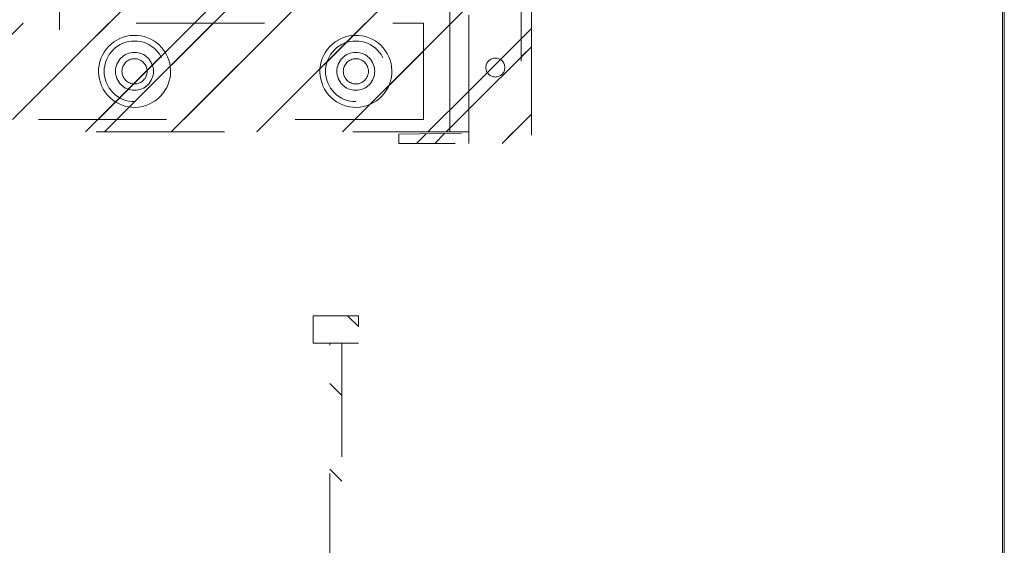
# Model space of a CAD drawing. Header units: inches. Extents: x -420 to -276, y -52 to 18.
# Tile 148 of 187: x -287.04 to -276.81, y -42.04 to -36.58. Entities that reach past the tile are written whole.
import ezdxf

# ---------------------------------------------------------------- set-up
doc = ezdxf.new("R2010")
doc.units = ezdxf.units.IN
doc.header["$LTSCALE"] = 32
doc.header["$MEASUREMENT"] = 0
doc.linetypes.add('Dash Style-1', pattern=[0.083328, 0.041656, -0.041672])
for name, color, linetype, lineweight in [('DashLine', 7, 'Dash Style-1', 13), ('DashLineFill', 7, 'Dash Style-1', 13), ('Drawing', 7, 'Continuous', 18), ('None', 7, 'Continuous', 18), ('SolidLine', 7, 'Continuous', 15)]:
    doc.layers.add(name, color=color, linetype=linetype, lineweight=lineweight)
pattern_1 = [(45, (0, 0), (-1.61301565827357, 1.935715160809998), []), (45, (-1.0608, 1.0608), (-0.4723460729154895, 0.4167612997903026), [])]

# ---------------------------------------------------------------- blocks, each defined once
blk = doc.blocks.new('Group-51')
at = {"layer": 'SolidLine', "flags": 128}
blk.add_lwpolyline([(69.74409448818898, -30), (69.74409448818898, -2.559055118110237), (69.76377952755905, -2.559055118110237), (69.76377952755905, -30)], close=True, dxfattribs=at)
blk = doc.blocks.new('Group-52')
at = {"layer": 'DashLine', "flags": 128}
blk.add_lwpolyline([(0, -2.559055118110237), (69.76377952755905, -2.559055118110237), (69.76377952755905, -30), (0, -30)], close=True, dxfattribs=at)
at = {"layer": 'SolidLine', "flags": 128}
blk.add_lwpolyline([(0, -2.559055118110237), (69.76377952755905, -2.559055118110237), (69.76377952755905, -30), (0, -30)], close=True, dxfattribs=at)
at = {"layer": 'None'}
blk.add_blockref('Group-51', (0, 0), dxfattribs=at)
blk = doc.blocks.new('1BRPT9-Bracket (2D)')
at = {"layer": 'DashLineFill', "linetype": 'Continuous', "lineweight": 13}
h = blk.add_hatch(dxfattribs=at)
h.set_pattern_fill('Steel', color=253, style=0, pattern_type=2)
h.set_pattern_definition(pattern_1)
edge = h.paths.add_edge_path()
edge.add_arc((1.677931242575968, -8.488188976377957), 0.2519685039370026, 269.999999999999, 360.0000000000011)
edge.add_line((1.929899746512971, -8.488188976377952), (1.929899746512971, -7.480314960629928))
edge.add_line((1.929899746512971, -7.480314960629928), (2.323600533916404, -7.480314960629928))
edge.add_line((2.323600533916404, -7.480314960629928), (2.323600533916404, 7.461135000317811))
edge.add_line((2.323600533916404, 7.461135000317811), (1.929899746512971, 7.480314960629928))
edge.add_line((1.929899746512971, 7.480314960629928), (1.929899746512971, 8.488188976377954))
edge.add_arc((1.677931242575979, 8.488188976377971), 0.2519685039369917, 359.999999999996, 450.0000000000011)
edge.add_line((1.677931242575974, 8.740157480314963), (-2.32206875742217, 8.740157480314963))
edge.add_line((-2.32206875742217, 8.740157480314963), (-2.32206875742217, -8.74015748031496))
edge.add_line((-2.32206875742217, -8.74015748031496), (1.677931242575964, -8.74015748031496))
h = blk.add_hatch(dxfattribs=at)
h.set_pattern_fill('Steel', color=253, style=0, pattern_type=2)
h.set_pattern_definition(pattern_1)
h.paths.add_polyline_path([(-1.148840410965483, 8.425196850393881), (-1.117968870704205, 8.423680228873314), (-1.087394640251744, 8.419144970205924), (-1.057412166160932, 8.411634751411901), (-1.02831019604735, 8.401221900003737), (-1.000368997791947, 8.388006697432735), (-0.9738576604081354, 8.37211641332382), (-0.9490315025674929, 8.35370407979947), (-0.926129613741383, 8.332947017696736), (-0.905372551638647, 8.310045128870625), (-0.8869602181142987, 8.285218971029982), (-0.8710699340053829, 8.258707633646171), (-0.8578547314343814, 8.230766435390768), (-0.8474418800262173, 8.201664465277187), (-0.8399316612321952, 8.171681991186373), (-0.8353964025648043, 8.141107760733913), (-0.8338797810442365, 8.110236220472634), (-0.8353964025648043, 8.079364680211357), (-0.8399316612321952, 8.048790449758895), (-0.8474418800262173, 8.018807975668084), (-0.8578547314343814, 7.989706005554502), (-0.8710699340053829, 7.961764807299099), (-0.8869602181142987, 7.935253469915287), (-0.905372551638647, 7.910427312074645), (-0.926129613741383, 7.887525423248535), (-0.9490315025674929, 7.866768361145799), (-0.9738576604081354, 7.848356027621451), (-1.000368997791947, 7.832465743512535), (-1.02831019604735, 7.819250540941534), (-1.057412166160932, 7.80883768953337), (-1.087394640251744, 7.801327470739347), (-1.117968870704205, 7.796792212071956), (-1.148840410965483, 7.795275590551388), (-1.179711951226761, 7.796792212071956), (-1.210286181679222, 7.801327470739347), (-1.240268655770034, 7.80883768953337), (-1.269370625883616, 7.819250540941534), (-1.297311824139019, 7.832465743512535), (-1.32382316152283, 7.848356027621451), (-1.348649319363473, 7.866768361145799), (-1.371551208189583, 7.887525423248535), (-1.392308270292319, 7.910427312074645), (-1.410720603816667, 7.935253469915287), (-1.426610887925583, 7.961764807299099), (-1.439826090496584, 7.989706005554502), (-1.450238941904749, 8.018807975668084), (-1.457749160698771, 8.048790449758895), (-1.462284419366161, 8.079364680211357), (-1.463801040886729, 8.110236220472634), (-1.462284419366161, 8.141107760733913), (-1.457749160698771, 8.171681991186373), (-1.450238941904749, 8.201664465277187), (-1.439826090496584, 8.230766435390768), (-1.426610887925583, 8.258707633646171), (-1.410720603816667, 8.285218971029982), (-1.392308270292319, 8.310045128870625), (-1.371551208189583, 8.332947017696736), (-1.348649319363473, 8.35370407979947), (-1.32382316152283, 8.37211641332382), (-1.297311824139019, 8.388006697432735), (-1.269370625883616, 8.401221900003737), (-1.240268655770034, 8.411634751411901), (-1.210286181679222, 8.419144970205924), (-1.179711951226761, 8.423680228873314)])
h = blk.add_hatch(dxfattribs=at)
h.set_pattern_fill('Steel', color=253, style=0, pattern_type=2)
h.set_pattern_definition(pattern_1)
h.paths.add_polyline_path([(1.150372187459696, 8.425196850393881), (1.181243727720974, 8.423680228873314), (1.211817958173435, 8.419144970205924), (1.241800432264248, 8.411634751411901), (1.27090240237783, 8.401221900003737), (1.298843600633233, 8.388006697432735), (1.325354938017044, 8.37211641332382), (1.350181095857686, 8.35370407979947), (1.373082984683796, 8.332947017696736), (1.393840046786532, 8.310045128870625), (1.41225238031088, 8.285218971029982), (1.428142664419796, 8.258707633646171), (1.441357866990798, 8.230766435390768), (1.451770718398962, 8.201664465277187), (1.459280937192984, 8.171681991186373), (1.463816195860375, 8.141107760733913), (1.465332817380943, 8.110236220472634), (1.463816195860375, 8.079364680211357), (1.459280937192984, 8.048790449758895), (1.451770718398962, 8.018807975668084), (1.441357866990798, 7.989706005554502), (1.428142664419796, 7.961764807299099), (1.41225238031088, 7.935253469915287), (1.393840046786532, 7.910427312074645), (1.373082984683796, 7.887525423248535), (1.350181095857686, 7.866768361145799), (1.325354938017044, 7.848356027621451), (1.298843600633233, 7.832465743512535), (1.27090240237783, 7.819250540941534), (1.241800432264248, 7.80883768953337), (1.211817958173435, 7.801327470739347), (1.181243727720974, 7.796792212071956), (1.150372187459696, 7.795275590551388), (1.119500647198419, 7.796792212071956), (1.088926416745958, 7.801327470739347), (1.058943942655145, 7.80883768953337), (1.029841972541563, 7.819250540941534), (1.00190077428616, 7.832465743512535), (0.9753894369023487, 7.848356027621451), (0.9505632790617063, 7.866768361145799), (0.9276613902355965, 7.887525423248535), (0.9069043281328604, 7.910427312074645), (0.8884919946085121, 7.935253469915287), (0.8726017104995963, 7.961764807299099), (0.8593865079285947, 7.989706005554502), (0.8489736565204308, 8.018807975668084), (0.8414634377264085, 8.048790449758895), (0.8369281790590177, 8.079364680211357), (0.8354115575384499, 8.110236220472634), (0.8369281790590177, 8.141107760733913), (0.8414634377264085, 8.171681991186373), (0.8489736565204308, 8.201664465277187), (0.8593865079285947, 8.230766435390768), (0.8726017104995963, 8.258707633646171), (0.8884919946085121, 8.285218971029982), (0.9069043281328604, 8.310045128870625), (0.9276613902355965, 8.332947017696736), (0.9505632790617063, 8.35370407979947), (0.9753894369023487, 8.37211641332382), (1.00190077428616, 8.388006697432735), (1.029841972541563, 8.401221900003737), (1.058943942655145, 8.411634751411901), (1.088926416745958, 8.419144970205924), (1.119500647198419, 8.423680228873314)])
h = blk.add_hatch(dxfattribs=at)
h.set_pattern_fill('Steel', color=253, style=0, pattern_type=2)
h.set_pattern_definition(pattern_1)
h.paths.add_polyline_path([(-1.148840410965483, 8.307086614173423), (-1.129545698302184, 8.306138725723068), (-1.110436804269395, 8.303304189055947), (-1.091697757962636, 8.298610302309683), (-1.073509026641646, 8.29210227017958), (-1.056045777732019, 8.283842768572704), (-1.039476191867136, 8.273911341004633), (-1.023959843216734, 8.262403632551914), (-1.009646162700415, 8.249430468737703), (-0.996672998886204, 8.235116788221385), (-0.9851652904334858, 8.219600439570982), (-0.975233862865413, 8.2030308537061), (-0.9669743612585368, 8.185567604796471), (-0.960466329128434, 8.167378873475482), (-0.9557724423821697, 8.148639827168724), (-0.9529379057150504, 8.129530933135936), (-0.9519900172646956, 8.110236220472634), (-0.9529379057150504, 8.090941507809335), (-0.9557724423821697, 8.071832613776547), (-0.960466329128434, 8.053093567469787), (-0.9669743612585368, 8.0349048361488), (-0.975233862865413, 8.01744158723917), (-0.9851652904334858, 8.000872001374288), (-0.996672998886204, 7.985355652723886), (-1.009646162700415, 7.971041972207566), (-1.023959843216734, 7.958068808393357), (-1.039476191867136, 7.946561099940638), (-1.056045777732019, 7.936629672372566), (-1.073509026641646, 7.928370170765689), (-1.091697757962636, 7.921862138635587), (-1.110436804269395, 7.917168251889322), (-1.129545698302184, 7.914333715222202), (-1.148840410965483, 7.913385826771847), (-1.168135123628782, 7.914333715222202), (-1.187244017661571, 7.917168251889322), (-1.20598306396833, 7.921862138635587), (-1.22417179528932, 7.928370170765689), (-1.241635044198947, 7.936629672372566), (-1.25820463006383, 7.946561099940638), (-1.273720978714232, 7.958068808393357), (-1.288034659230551, 7.971041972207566), (-1.301007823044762, 7.985355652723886), (-1.31251553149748, 8.000872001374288), (-1.322446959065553, 8.01744158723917), (-1.330706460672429, 8.0349048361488), (-1.337214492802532, 8.053093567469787), (-1.341908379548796, 8.071832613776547), (-1.344742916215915, 8.090941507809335), (-1.34569080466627, 8.110236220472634), (-1.344742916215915, 8.129530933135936), (-1.341908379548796, 8.148639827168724), (-1.337214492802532, 8.167378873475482), (-1.330706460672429, 8.185567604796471), (-1.322446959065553, 8.2030308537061), (-1.31251553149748, 8.219600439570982), (-1.301007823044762, 8.235116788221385), (-1.288034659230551, 8.249430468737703), (-1.273720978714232, 8.262403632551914), (-1.25820463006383, 8.273911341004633), (-1.241635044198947, 8.283842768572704), (-1.22417179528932, 8.29210227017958), (-1.20598306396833, 8.298610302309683), (-1.187244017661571, 8.303304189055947), (-1.168135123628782, 8.306138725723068)])
h = blk.add_hatch(dxfattribs=at)
h.set_pattern_fill('Steel', color=253, style=0, pattern_type=2)
h.set_pattern_definition(pattern_1)
h.paths.add_polyline_path([(1.150372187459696, 8.307086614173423), (1.169666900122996, 8.306138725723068), (1.188775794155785, 8.303304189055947), (1.207514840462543, 8.298610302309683), (1.225703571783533, 8.29210227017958), (1.243166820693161, 8.283842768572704), (1.259736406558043, 8.273911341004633), (1.275252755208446, 8.262403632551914), (1.289566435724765, 8.249430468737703), (1.302539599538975, 8.235116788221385), (1.314047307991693, 8.219600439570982), (1.323978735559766, 8.2030308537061), (1.332238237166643, 8.185567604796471), (1.338746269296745, 8.167378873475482), (1.34344015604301, 8.148639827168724), (1.346274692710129, 8.129530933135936), (1.347222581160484, 8.110236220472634), (1.346274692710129, 8.090941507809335), (1.34344015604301, 8.071832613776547), (1.338746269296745, 8.053093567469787), (1.332238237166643, 8.0349048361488), (1.323978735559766, 8.01744158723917), (1.314047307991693, 8.000872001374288), (1.302539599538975, 7.985355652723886), (1.289566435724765, 7.971041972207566), (1.275252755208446, 7.958068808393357), (1.259736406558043, 7.946561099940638), (1.243166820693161, 7.936629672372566), (1.225703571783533, 7.928370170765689), (1.207514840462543, 7.921862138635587), (1.188775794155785, 7.917168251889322), (1.169666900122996, 7.914333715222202), (1.150372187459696, 7.913385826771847), (1.131077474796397, 7.914333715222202), (1.111968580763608, 7.917168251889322), (1.093229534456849, 7.921862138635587), (1.07504080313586, 7.928370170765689), (1.057577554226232, 7.936629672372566), (1.04100796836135, 7.946561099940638), (1.025491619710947, 7.958068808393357), (1.011177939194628, 7.971041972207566), (0.9982047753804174, 7.985355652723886), (0.9866970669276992, 8.000872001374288), (0.9767656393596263, 8.01744158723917), (0.9685061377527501, 8.0349048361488), (0.9619981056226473, 8.053093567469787), (0.9573042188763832, 8.071832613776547), (0.9544696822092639, 8.090941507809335), (0.9535217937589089, 8.110236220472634), (0.9544696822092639, 8.129530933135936), (0.9573042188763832, 8.148639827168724), (0.9619981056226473, 8.167378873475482), (0.9685061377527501, 8.185567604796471), (0.9767656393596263, 8.2030308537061), (0.9866970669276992, 8.219600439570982), (0.9982047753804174, 8.235116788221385), (1.011177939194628, 8.249430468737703), (1.025491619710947, 8.262403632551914), (1.04100796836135, 8.273911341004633), (1.057577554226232, 8.283842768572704), (1.07504080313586, 8.29210227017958), (1.093229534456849, 8.298610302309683), (1.111968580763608, 8.303304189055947), (1.131077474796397, 8.306138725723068)])
at = {"layer": 'DashLineFill'}
blk.add_line((-2.125218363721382, 8.740157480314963), (-2.125218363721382, -8.74015748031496), dxfattribs=at)
at = {"layer": 'DashLineFill', "flags": 128}
blk.add_lwpolyline([(1.677931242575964, -8.74015748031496, 0.4142135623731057), (1.929899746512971, -8.488188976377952), (1.929899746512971, -7.480314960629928), (2.323600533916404, -7.480314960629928), (2.323600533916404, 7.461135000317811), (1.929899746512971, 7.480314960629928), (1.929899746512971, 8.488188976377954, 0.4142135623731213), (1.677931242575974, 8.740157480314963), (-2.32206875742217, 8.740157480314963), (-2.32206875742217, -8.74015748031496)], format="xyb", close=True, dxfattribs=at)
for points in [[(-1.148840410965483, 8.425196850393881), (-1.117968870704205, 8.423680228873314), (-1.087394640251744, 8.419144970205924), (-1.057412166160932, 8.411634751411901), (-1.02831019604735, 8.401221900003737), (-1.000368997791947, 8.388006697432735), (-0.9738576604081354, 8.37211641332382), (-0.9490315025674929, 8.35370407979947), (-0.926129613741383, 8.332947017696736), (-0.905372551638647, 8.310045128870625), (-0.8869602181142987, 8.285218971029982), (-0.8710699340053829, 8.258707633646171), (-0.8578547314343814, 8.230766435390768), (-0.8474418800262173, 8.201664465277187), (-0.8399316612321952, 8.171681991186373), (-0.8353964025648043, 8.141107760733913), (-0.8338797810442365, 8.110236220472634), (-0.8353964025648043, 8.079364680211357), (-0.8399316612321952, 8.048790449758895), (-0.8474418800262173, 8.018807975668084), (-0.8578547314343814, 7.989706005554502), (-0.8710699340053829, 7.961764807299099), (-0.8869602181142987, 7.935253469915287), (-0.905372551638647, 7.910427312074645), (-0.926129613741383, 7.887525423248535), (-0.9490315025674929, 7.866768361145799), (-0.9738576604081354, 7.848356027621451), (-1.000368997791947, 7.832465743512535), (-1.02831019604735, 7.819250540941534), (-1.057412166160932, 7.80883768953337), (-1.087394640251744, 7.801327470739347), (-1.117968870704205, 7.796792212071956), (-1.148840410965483, 7.795275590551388), (-1.179711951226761, 7.796792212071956), (-1.210286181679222, 7.801327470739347), (-1.240268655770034, 7.80883768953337), (-1.269370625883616, 7.819250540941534), (-1.297311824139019, 7.832465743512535), (-1.32382316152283, 7.848356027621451), (-1.348649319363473, 7.866768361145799), (-1.371551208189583, 7.887525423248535), (-1.392308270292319, 7.910427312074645), (-1.410720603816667, 7.935253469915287), (-1.426610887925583, 7.961764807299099), (-1.439826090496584, 7.989706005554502), (-1.450238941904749, 8.018807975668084), (-1.457749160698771, 8.048790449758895), (-1.462284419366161, 8.079364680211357), (-1.463801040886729, 8.110236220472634), (-1.462284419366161, 8.141107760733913), (-1.457749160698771, 8.171681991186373), (-1.450238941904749, 8.201664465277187), (-1.439826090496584, 8.230766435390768), (-1.426610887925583, 8.258707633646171), (-1.410720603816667, 8.285218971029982), (-1.392308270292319, 8.310045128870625), (-1.371551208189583, 8.332947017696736), (-1.348649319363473, 8.35370407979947), (-1.32382316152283, 8.37211641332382), (-1.297311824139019, 8.388006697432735), (-1.269370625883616, 8.401221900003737), (-1.240268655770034, 8.411634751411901), (-1.210286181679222, 8.419144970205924), (-1.179711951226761, 8.423680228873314)], [(1.150372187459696, 8.425196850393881), (1.181243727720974, 8.423680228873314), (1.211817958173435, 8.419144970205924), (1.241800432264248, 8.411634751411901), (1.27090240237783, 8.401221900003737), (1.298843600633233, 8.388006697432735), (1.325354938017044, 8.37211641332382), (1.350181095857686, 8.35370407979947), (1.373082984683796, 8.332947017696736), (1.393840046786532, 8.310045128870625), (1.41225238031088, 8.285218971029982), (1.428142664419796, 8.258707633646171), (1.441357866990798, 8.230766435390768), (1.451770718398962, 8.201664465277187), (1.459280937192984, 8.171681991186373), (1.463816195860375, 8.141107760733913), (1.465332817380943, 8.110236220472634), (1.463816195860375, 8.079364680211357), (1.459280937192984, 8.048790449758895), (1.451770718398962, 8.018807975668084), (1.441357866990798, 7.989706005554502), (1.428142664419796, 7.961764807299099), (1.41225238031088, 7.935253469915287), (1.393840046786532, 7.910427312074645), (1.373082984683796, 7.887525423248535), (1.350181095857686, 7.866768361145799), (1.325354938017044, 7.848356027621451), (1.298843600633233, 7.832465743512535), (1.27090240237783, 7.819250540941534), (1.241800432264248, 7.80883768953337), (1.211817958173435, 7.801327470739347), (1.181243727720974, 7.796792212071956), (1.150372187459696, 7.795275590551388), (1.119500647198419, 7.796792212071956), (1.088926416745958, 7.801327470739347), (1.058943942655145, 7.80883768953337), (1.029841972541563, 7.819250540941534), (1.00190077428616, 7.832465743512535), (0.9753894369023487, 7.848356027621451), (0.9505632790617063, 7.866768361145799), (0.9276613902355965, 7.887525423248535), (0.9069043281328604, 7.910427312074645), (0.8884919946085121, 7.935253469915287), (0.8726017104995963, 7.961764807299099), (0.8593865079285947, 7.989706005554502), (0.8489736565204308, 8.018807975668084), (0.8414634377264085, 8.048790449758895), (0.8369281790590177, 8.079364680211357), (0.8354115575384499, 8.110236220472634), (0.8369281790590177, 8.141107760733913), (0.8414634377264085, 8.171681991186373), (0.8489736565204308, 8.201664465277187), (0.8593865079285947, 8.230766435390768), (0.8726017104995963, 8.258707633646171), (0.8884919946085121, 8.285218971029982), (0.9069043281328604, 8.310045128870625), (0.9276613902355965, 8.332947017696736), (0.9505632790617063, 8.35370407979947), (0.9753894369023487, 8.37211641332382), (1.00190077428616, 8.388006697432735), (1.029841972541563, 8.401221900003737), (1.058943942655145, 8.411634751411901), (1.088926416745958, 8.419144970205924), (1.119500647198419, 8.423680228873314)], [(-1.148840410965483, 8.307086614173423), (-1.129545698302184, 8.306138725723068), (-1.110436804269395, 8.303304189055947), (-1.091697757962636, 8.298610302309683), (-1.073509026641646, 8.29210227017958), (-1.056045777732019, 8.283842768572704), (-1.039476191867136, 8.273911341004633), (-1.023959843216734, 8.262403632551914), (-1.009646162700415, 8.249430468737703), (-0.996672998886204, 8.235116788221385), (-0.9851652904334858, 8.219600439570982), (-0.975233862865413, 8.2030308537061), (-0.9669743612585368, 8.185567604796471), (-0.960466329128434, 8.167378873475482), (-0.9557724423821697, 8.148639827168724), (-0.9529379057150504, 8.129530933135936), (-0.9519900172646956, 8.110236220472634), (-0.9529379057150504, 8.090941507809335), (-0.9557724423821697, 8.071832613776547), (-0.960466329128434, 8.053093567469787), (-0.9669743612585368, 8.0349048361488), (-0.975233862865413, 8.01744158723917), (-0.9851652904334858, 8.000872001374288), (-0.996672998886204, 7.985355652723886), (-1.009646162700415, 7.971041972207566), (-1.023959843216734, 7.958068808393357), (-1.039476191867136, 7.946561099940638), (-1.056045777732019, 7.936629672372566), (-1.073509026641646, 7.928370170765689), (-1.091697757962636, 7.921862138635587), (-1.110436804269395, 7.917168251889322), (-1.129545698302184, 7.914333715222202), (-1.148840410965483, 7.913385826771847), (-1.168135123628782, 7.914333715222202), (-1.187244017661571, 7.917168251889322), (-1.20598306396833, 7.921862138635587), (-1.22417179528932, 7.928370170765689), (-1.241635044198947, 7.936629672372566), (-1.25820463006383, 7.946561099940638), (-1.273720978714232, 7.958068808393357), (-1.288034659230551, 7.971041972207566), (-1.301007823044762, 7.985355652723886), (-1.31251553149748, 8.000872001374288), (-1.322446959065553, 8.01744158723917), (-1.330706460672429, 8.0349048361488), (-1.337214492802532, 8.053093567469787), (-1.341908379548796, 8.071832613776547), (-1.344742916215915, 8.090941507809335), (-1.34569080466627, 8.110236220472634), (-1.344742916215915, 8.129530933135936), (-1.341908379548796, 8.148639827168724), (-1.337214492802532, 8.167378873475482), (-1.330706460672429, 8.185567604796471), (-1.322446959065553, 8.2030308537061), (-1.31251553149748, 8.219600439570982), (-1.301007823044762, 8.235116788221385), (-1.288034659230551, 8.249430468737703), (-1.273720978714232, 8.262403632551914), (-1.25820463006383, 8.273911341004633), (-1.241635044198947, 8.283842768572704), (-1.22417179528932, 8.29210227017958), (-1.20598306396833, 8.298610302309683), (-1.187244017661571, 8.303304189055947), (-1.168135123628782, 8.306138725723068)], [(1.150372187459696, 8.307086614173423), (1.169666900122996, 8.306138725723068), (1.188775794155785, 8.303304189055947), (1.207514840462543, 8.298610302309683), (1.225703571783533, 8.29210227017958), (1.243166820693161, 8.283842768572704), (1.259736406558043, 8.273911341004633), (1.275252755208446, 8.262403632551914), (1.289566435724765, 8.249430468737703), (1.302539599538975, 8.235116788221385), (1.314047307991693, 8.219600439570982), (1.323978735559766, 8.2030308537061), (1.332238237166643, 8.185567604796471), (1.338746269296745, 8.167378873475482), (1.34344015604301, 8.148639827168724), (1.346274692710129, 8.129530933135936), (1.347222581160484, 8.110236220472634), (1.346274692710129, 8.090941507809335), (1.34344015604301, 8.071832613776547), (1.338746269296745, 8.053093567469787), (1.332238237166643, 8.0349048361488), (1.323978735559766, 8.01744158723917), (1.314047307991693, 8.000872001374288), (1.302539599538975, 7.985355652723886), (1.289566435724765, 7.971041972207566), (1.275252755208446, 7.958068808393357), (1.259736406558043, 7.946561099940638), (1.243166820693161, 7.936629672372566), (1.225703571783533, 7.928370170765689), (1.207514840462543, 7.921862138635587), (1.188775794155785, 7.917168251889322), (1.169666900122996, 7.914333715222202), (1.150372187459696, 7.913385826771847), (1.131077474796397, 7.914333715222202), (1.111968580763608, 7.917168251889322), (1.093229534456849, 7.921862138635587), (1.07504080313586, 7.928370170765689), (1.057577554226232, 7.936629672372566), (1.04100796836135, 7.946561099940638), (1.025491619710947, 7.958068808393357), (1.011177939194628, 7.971041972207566), (0.9982047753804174, 7.985355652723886), (0.9866970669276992, 8.000872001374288), (0.9767656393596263, 8.01744158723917), (0.9685061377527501, 8.0349048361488), (0.9619981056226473, 8.053093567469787), (0.9573042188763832, 8.071832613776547), (0.9544696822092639, 8.090941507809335), (0.9535217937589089, 8.110236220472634), (0.9544696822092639, 8.129530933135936), (0.9573042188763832, 8.148639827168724), (0.9619981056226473, 8.167378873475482), (0.9685061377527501, 8.185567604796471), (0.9767656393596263, 8.2030308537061), (0.9866970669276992, 8.219600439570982), (0.9982047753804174, 8.235116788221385), (1.011177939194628, 8.249430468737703), (1.025491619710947, 8.262403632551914), (1.04100796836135, 8.273911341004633), (1.057577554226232, 8.283842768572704), (1.07504080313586, 8.29210227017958), (1.093229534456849, 8.298610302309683), (1.111968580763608, 8.303304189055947), (1.131077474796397, 8.306138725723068)]]:
    blk.add_lwpolyline(points, close=True, dxfattribs=at)
blk = doc.blocks.new('1BRPT8_Cover (2D)')
at = {"layer": 'DashLineFill', "linetype": 'Continuous', "lineweight": 13}
h = blk.add_hatch(dxfattribs=at)
h.set_pattern_fill('Steel', color=253, style=0, pattern_type=2)
h.set_pattern_definition(pattern_1)
h.paths.add_polyline_path([(-1.594488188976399, -8.763779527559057), (-2.322834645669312, -8.763779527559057), (-2.322834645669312, -8.751066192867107), (-2.826068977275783, -8.742282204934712), (-2.866441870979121, -8.70280193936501), (-2.866441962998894, -6.672971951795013), (-2.84717538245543, -6.653289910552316), (-2.322834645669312, -6.644137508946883), (-2.322834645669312, -6.584208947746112), (-2.847175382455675, -6.575056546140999), (-2.866441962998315, -6.555374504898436), (-2.866441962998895, -4.468247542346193), (-2.847175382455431, -4.448565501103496), (-2.322834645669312, -4.439413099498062), (-2.322834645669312, -4.37948453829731), (-2.847175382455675, -4.370332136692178), (-2.866441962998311, -4.350650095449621), (-2.866441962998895, -2.263523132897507), (-2.847175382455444, -2.243841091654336), (-2.322834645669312, -2.234688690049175), (-2.322834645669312, -2.174760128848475), (-2.847175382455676, -2.165607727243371), (-2.866441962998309, -2.145925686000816), (-2.866441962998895, -0.05879872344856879), (-2.847175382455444, -0.03911668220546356), (-2.322834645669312, -0.02996428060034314), (-2.322834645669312, 0.02996428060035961), (-2.847175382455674, 0.03911668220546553), (-2.866441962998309, 0.05879872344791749), (-2.866441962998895, 2.145925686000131), (-2.847175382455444, 2.165607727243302), (-2.322834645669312, 2.174760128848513), (-2.322834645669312, 2.234688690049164), (-2.847175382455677, 2.243841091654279), (-2.866441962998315, 2.263523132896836), (-2.866441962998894, 4.350650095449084), (-2.84717538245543, 4.37033213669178), (-2.322834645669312, 4.379484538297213), (-2.322834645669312, 4.439413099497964), (-2.847175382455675, 4.448565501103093), (-2.866441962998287, 4.46824754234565), (-2.865499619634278, 6.55537450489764), (-2.84717538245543, 6.575056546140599), (-2.322834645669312, 6.584208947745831), (-2.322834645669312, 6.644137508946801), (-2.847175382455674, 6.653289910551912), (-2.866441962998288, 6.672971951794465), (-2.866441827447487, 8.702801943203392), (-2.826068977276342, 8.742282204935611), (-1.594488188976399, 8.763779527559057), (-1.594488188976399, 8.858267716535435), (-2.97244094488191, 8.858267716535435), (-2.97244094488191, -8.858267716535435), (-1.594488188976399, -8.858267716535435)])
h = blk.add_hatch(dxfattribs=at)
h.set_pattern_fill('Steel', color=253, style=0, pattern_type=2)
h.set_pattern_definition(pattern_1)
h.paths.add_polyline_path([(-2.322834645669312, 8.858267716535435), (-2.322834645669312, -8.858267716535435), (-2.97244094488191, -8.858267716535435), (-2.97244094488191, 8.858267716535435)])
at = {"layer": 'DashLineFill', "flags": 128}
for points in [[(-1.594488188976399, -8.763779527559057), (-2.322834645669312, -8.763779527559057), (-2.322834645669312, -8.751066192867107), (-2.826068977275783, -8.742282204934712), (-2.866441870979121, -8.70280193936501), (-2.866441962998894, -6.672971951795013), (-2.84717538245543, -6.653289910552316), (-2.322834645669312, -6.644137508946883), (-2.322834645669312, -6.584208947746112), (-2.847175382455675, -6.575056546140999), (-2.866441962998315, -6.555374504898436), (-2.866441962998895, -4.468247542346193), (-2.847175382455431, -4.448565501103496), (-2.322834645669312, -4.439413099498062), (-2.322834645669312, -4.37948453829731), (-2.847175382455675, -4.370332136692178), (-2.866441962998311, -4.350650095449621), (-2.866441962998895, -2.263523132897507), (-2.847175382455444, -2.243841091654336), (-2.322834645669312, -2.234688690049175), (-2.322834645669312, -2.174760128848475), (-2.847175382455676, -2.165607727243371), (-2.866441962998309, -2.145925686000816), (-2.866441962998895, -0.05879872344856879), (-2.847175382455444, -0.03911668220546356), (-2.322834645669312, -0.02996428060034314), (-2.322834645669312, 0.02996428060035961), (-2.847175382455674, 0.03911668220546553), (-2.866441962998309, 0.05879872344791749), (-2.866441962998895, 2.145925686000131), (-2.847175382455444, 2.165607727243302), (-2.322834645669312, 2.174760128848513), (-2.322834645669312, 2.234688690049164), (-2.847175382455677, 2.243841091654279), (-2.866441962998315, 2.263523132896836), (-2.866441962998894, 4.350650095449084), (-2.84717538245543, 4.37033213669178), (-2.322834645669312, 4.379484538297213), (-2.322834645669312, 4.439413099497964), (-2.847175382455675, 4.448565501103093), (-2.866441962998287, 4.46824754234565), (-2.865499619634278, 6.55537450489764), (-2.84717538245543, 6.575056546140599), (-2.322834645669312, 6.584208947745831), (-2.322834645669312, 6.644137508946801), (-2.847175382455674, 6.653289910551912), (-2.866441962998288, 6.672971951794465), (-2.866441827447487, 8.702801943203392), (-2.826068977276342, 8.742282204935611), (-1.594488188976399, 8.763779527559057), (-1.594488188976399, 8.858267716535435), (-2.97244094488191, 8.858267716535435), (-2.97244094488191, -8.858267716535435), (-1.594488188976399, -8.858267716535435)], [(-2.322834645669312, 8.858267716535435), (-2.322834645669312, -8.858267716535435), (-2.97244094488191, -8.858267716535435), (-2.97244094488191, 8.858267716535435)]]:
    blk.add_lwpolyline(points, close=True, dxfattribs=at)
at = {"layer": 'SolidLine', "flags": 128}
blk.add_lwpolyline([(-2.500000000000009, 8.070866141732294), (-2.500473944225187, 8.061218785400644), (-2.501891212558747, 8.051664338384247), (-2.504238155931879, 8.042294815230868), (-2.507492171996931, 8.033200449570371), (-2.511621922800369, 8.024468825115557), (-2.516587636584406, 8.016184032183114), (-2.522341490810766, 8.008425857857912), (-2.528828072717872, 8.001269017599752), (-2.535984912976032, 7.994782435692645), (-2.543743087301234, 7.989028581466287), (-2.552027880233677, 7.984062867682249), (-2.560759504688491, 7.979933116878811), (-2.569853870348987, 7.976679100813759), (-2.579223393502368, 7.974332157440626), (-2.588777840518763, 7.972914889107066), (-2.598425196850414, 7.972440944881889), (-2.608072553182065, 7.972914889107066), (-2.61762700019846, 7.974332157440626), (-2.626996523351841, 7.976679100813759), (-2.636090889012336, 7.979933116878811), (-2.644822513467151, 7.984062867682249), (-2.653107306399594, 7.989028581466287), (-2.660865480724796, 7.994782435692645), (-2.668022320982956, 8.001269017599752), (-2.674508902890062, 8.008425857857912), (-2.680262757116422, 8.016184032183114), (-2.685228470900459, 8.024468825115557), (-2.689358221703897, 8.033200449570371), (-2.692612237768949, 8.042294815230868), (-2.694959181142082, 8.051664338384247), (-2.696376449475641, 8.061218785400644), (-2.696850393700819, 8.070866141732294), (-2.696376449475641, 8.080513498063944), (-2.694959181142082, 8.09006794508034), (-2.692612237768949, 8.09943746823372), (-2.689358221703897, 8.108531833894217), (-2.685228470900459, 8.117263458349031), (-2.680262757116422, 8.125548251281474), (-2.674508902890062, 8.133306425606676), (-2.668022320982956, 8.140463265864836), (-2.660865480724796, 8.146949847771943), (-2.653107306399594, 8.152703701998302), (-2.644822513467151, 8.157669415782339), (-2.636090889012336, 8.161799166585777), (-2.626996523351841, 8.165053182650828), (-2.61762700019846, 8.167400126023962), (-2.608072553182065, 8.168817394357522), (-2.598425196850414, 8.169291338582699), (-2.588777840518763, 8.168817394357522), (-2.579223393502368, 8.167400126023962), (-2.569853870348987, 8.165053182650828), (-2.560759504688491, 8.161799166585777), (-2.552027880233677, 8.157669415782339), (-2.543743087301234, 8.152703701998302), (-2.535984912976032, 8.146949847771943), (-2.528828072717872, 8.140463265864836), (-2.522341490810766, 8.133306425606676), (-2.516587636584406, 8.125548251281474), (-2.511621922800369, 8.117263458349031), (-2.507492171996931, 8.108531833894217), (-2.504238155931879, 8.09943746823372), (-2.501891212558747, 8.09006794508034), (-2.500473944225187, 8.080513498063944)], close=True, dxfattribs=at)
blk = doc.blocks.new('1BRPT5-RightBeam (2D)')
at = {"layer": 'DashLineFill', "linetype": 'Continuous', "lineweight": 13}
h = blk.add_hatch(dxfattribs=at)
h.set_pattern_fill('Steel', color=253, style=0, pattern_type=2)
h.set_pattern_definition(pattern_1)
h.paths.add_polyline_path([(-1.850393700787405, 0.4999999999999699), (20.47244094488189, 0.4999999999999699), (20.47244094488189, -0.5000000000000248), (-1.850393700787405, -0.5000000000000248)])
at = {"layer": 'DashLineFill', "flags": 128}
blk.add_lwpolyline([(-1.850393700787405, 0.4999999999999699), (20.47244094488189, 0.4999999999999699), (20.47244094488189, -0.5000000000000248), (-1.850393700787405, -0.5000000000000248)], close=True, dxfattribs=at)
at = {"layer": 'SolidLine', "flags": 128}
for points in [[(-1.176804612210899, -0.3730440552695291), (-1.213238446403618, -0.3685818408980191), (-1.249059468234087, -0.3605699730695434), (-1.283922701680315, -0.3490856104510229), (-1.317492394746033, -0.3342393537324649), (-1.349445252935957, -0.3161741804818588), (-1.37947355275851, -0.2950640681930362), (-1.407288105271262, -0.2711123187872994), (-1.432621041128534, -0.244549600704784), (-1.455228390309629, -0.2156317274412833), (-1.474892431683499, -0.1846371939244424), (-1.491423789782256, -0.1518644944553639), (-1.504663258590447, -0.117629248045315), (-1.514483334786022, -0.0822611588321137), (-1.520789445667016, -0.04610084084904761), (-1.523520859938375, -0.009496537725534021), (-1.522651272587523, 0.02719923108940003), (-1.518189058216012, 0.06363306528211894), (-1.510177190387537, 0.09945408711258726), (-1.498692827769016, 0.134317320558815), (-1.483846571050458, 0.1678870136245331), (-1.465781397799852, 0.1998398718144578), (-1.44467128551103, 0.2298681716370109), (-1.420719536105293, 0.2576827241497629), (-1.394156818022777, 0.2830156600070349), (-1.365238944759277, 0.30562300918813), (-1.334244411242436, 0.325287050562), (-1.301471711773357, 0.3418184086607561), (-1.267236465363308, 0.3550578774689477), (-1.231868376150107, 0.3648779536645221), (-1.195708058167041, 0.3711840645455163), (-1.159103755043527, 0.3739154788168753), (-1.122407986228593, 0.373045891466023), (-1.085974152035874, 0.368583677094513), (-1.050153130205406, 0.3605718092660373), (-1.015289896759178, 0.3490874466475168), (-0.9817202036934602, 0.3342411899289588), (-0.9497673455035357, 0.3161760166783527), (-0.9197390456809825, 0.2950659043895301), (-0.8919244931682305, 0.2711141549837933), (-0.8665915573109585, 0.2445514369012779), (-0.8439842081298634, 0.2156335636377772), (-0.8243201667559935, 0.1846390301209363), (-0.8077888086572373, 0.1518663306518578), (-0.7945493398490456, 0.1176310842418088), (-0.7847292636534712, 0.0822629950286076), (-0.7784231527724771, 0.0461026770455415), (-0.7756917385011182, 0.009498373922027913), (-0.7765613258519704, -0.02719739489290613), (-0.7810235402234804, -0.06363122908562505), (-0.789035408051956, -0.09945225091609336), (-0.8005197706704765, -0.1343154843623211), (-0.8153660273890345, -0.1678851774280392), (-0.8334312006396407, -0.1998380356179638), (-0.8545413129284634, -0.229866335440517), (-0.8784930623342, -0.257680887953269), (-0.9050557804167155, -0.2830138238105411), (-0.9339736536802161, -0.305621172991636), (-0.9649681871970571, -0.3252852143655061), (-0.9977408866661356, -0.3418165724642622), (-1.031976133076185, -0.3550560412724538), (-1.067344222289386, -0.3648761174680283), (-1.103504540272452, -0.3711822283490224), (-1.140108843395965, -0.3739136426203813)], [(1.122407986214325, -0.3730440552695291), (1.085974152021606, -0.3685818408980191), (1.050153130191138, -0.3605699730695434), (1.01528989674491, -0.3490856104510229), (0.9817202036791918, -0.3342393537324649), (0.9497673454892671, -0.3161741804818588), (0.919739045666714, -0.2950640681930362), (0.891924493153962, -0.2711123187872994), (0.86659155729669, -0.244549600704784), (0.8439842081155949, -0.2156317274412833), (0.824320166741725, -0.1846371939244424), (0.8077888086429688, -0.1518644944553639), (0.7945493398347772, -0.117629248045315), (0.7847292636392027, -0.0822611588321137), (0.7784231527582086, -0.04610084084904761), (0.7756917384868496, -0.009496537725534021), (0.7765613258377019, 0.02719923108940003), (0.7810235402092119, 0.06363306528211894), (0.7890354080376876, 0.09945408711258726), (0.800519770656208, 0.134317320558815), (0.815366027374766, 0.1678870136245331), (0.8334312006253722, 0.1998398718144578), (0.8545413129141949, 0.2298681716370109), (0.8784930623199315, 0.2576827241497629), (0.905055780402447, 0.2830156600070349), (0.9339736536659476, 0.30562300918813), (0.9649681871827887, 0.325287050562), (0.9977408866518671, 0.3418184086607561), (1.031976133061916, 0.3550578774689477), (1.067344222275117, 0.3648779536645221), (1.103504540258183, 0.3711840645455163), (1.140108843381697, 0.3739154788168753), (1.176804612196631, 0.373045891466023), (1.21323844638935, 0.368583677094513), (1.249059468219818, 0.3605718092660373), (1.283922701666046, 0.3490874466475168), (1.317492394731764, 0.3342411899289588), (1.349445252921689, 0.3161760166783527), (1.379473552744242, 0.2950659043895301), (1.407288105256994, 0.2711141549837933), (1.432621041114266, 0.2445514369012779), (1.455228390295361, 0.2156335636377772), (1.474892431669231, 0.1846390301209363), (1.491423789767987, 0.1518663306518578), (1.504663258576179, 0.1176310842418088), (1.514483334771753, 0.0822629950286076), (1.520789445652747, 0.0461026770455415), (1.523520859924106, 0.009498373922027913), (1.522651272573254, -0.02719739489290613), (1.518189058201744, -0.06363122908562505), (1.510177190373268, -0.09945225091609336), (1.498692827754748, -0.1343154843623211), (1.48384657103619, -0.1678851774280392), (1.465781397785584, -0.1998380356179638), (1.444671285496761, -0.229866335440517), (1.420719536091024, -0.257680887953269), (1.394156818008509, -0.2830138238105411), (1.365238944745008, -0.305621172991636), (1.334244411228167, -0.3252852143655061), (1.301471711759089, -0.3418165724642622), (1.26723646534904, -0.3550560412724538), (1.231868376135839, -0.3648761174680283), (1.195708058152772, -0.3711822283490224), (1.159103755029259, -0.3739136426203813)], [(-1.149606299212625, -0.1308464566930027), (-1.162431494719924, -0.130216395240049), (-1.175133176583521, -0.1283322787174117), (-1.187589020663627, -0.1252122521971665), (-1.199679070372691, -0.1208863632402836), (-1.211286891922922, -0.1153962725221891), (-1.222300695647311, -0.1087948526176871), (-1.232614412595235, -0.1011456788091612), (-1.242128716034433, -0.09252241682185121), (-1.250751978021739, -0.08300811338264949), (-1.258401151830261, -0.07269439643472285), (-1.265002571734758, -0.06168059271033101), (-1.270492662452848, -0.05007277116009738), (-1.274818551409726, -0.03798272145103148), (-1.277938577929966, -0.02552687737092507), (-1.279822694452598, -0.01282519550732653), (-1.280452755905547, -2.794655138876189e-14), (-1.279822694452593, 0.01282519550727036), (-1.277938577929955, 0.02552687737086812), (-1.27481855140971, 0.03798272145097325), (-1.270492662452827, 0.05007277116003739), (-1.265002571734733, 0.06168059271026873), (-1.258401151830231, 0.07269439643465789), (-1.250751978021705, 0.08300811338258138), (-1.242128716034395, 0.09252241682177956), (-1.232614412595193, 0.1011456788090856), (-1.222300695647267, 0.1087948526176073), (-1.211286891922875, 0.1153962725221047), (-1.199679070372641, 0.1208863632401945), (-1.187589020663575, 0.1252122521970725), (-1.175133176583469, 0.1283322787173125), (-1.16243149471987, 0.1302163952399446), (-1.149606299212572, 0.1308464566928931), (-1.136781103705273, 0.1302163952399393), (-1.124079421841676, 0.128332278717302), (-1.11162357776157, 0.1252122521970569), (-1.099533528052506, 0.1208863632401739), (-1.087925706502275, 0.1153962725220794), (-1.076911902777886, 0.1087948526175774), (-1.066598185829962, 0.1011456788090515), (-1.057083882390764, 0.09252241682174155), (-1.048460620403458, 0.08300811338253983), (-1.040811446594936, 0.07269439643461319), (-1.034210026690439, 0.06168059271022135), (-1.028719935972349, 0.05007277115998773), (-1.024394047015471, 0.03798272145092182), (-1.021274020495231, 0.02552687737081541), (-1.019389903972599, 0.01282519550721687), (-1.01875984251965, -8.171201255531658e-14), (-1.019389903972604, -0.01282519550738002), (-1.021274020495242, -0.02552687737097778), (-1.024394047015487, -0.03798272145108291), (-1.02871993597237, -0.05007277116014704), (-1.034210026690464, -0.06168059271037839), (-1.040811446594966, -0.07269439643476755), (-1.048460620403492, -0.08300811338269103), (-1.057083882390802, -0.09252241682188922), (-1.066598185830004, -0.1011456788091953), (-1.07691190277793, -0.1087948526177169), (-1.087925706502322, -0.1153962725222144), (-1.099533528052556, -0.1208863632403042), (-1.111623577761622, -0.1252122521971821), (-1.124079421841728, -0.1283322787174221), (-1.136781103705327, -0.1302163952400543)], [(1.280452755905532, -6.377298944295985e-14), (1.279822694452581, -0.01282519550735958), (1.277938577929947, -0.02552687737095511), (1.274818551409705, -0.03798272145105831), (1.270492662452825, -0.05007277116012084), (1.265002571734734, -0.06168059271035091), (1.258401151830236, -0.07269439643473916), (1.250751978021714, -0.08300811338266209), (1.242128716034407, -0.09252241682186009), (1.232614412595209, -0.1011456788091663), (1.222300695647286, -0.1087948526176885), (1.211286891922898, -0.1153962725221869), (1.199679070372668, -0.1208863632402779), (1.187589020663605, -0.1252122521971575), (1.175133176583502, -0.1283322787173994), (1.162431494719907, -0.1302163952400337), (1.149606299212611, -0.1308464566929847), (1.136781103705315, -0.1302163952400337), (1.12407942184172, -0.1283322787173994), (1.111623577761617, -0.1252122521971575), (1.099533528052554, -0.1208863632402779), (1.087925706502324, -0.1153962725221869), (1.076911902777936, -0.1087948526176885), (1.066598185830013, -0.1011456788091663), (1.057083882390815, -0.09252241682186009), (1.048460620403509, -0.08300811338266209), (1.040811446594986, -0.07269439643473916), (1.034210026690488, -0.06168059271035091), (1.028719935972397, -0.05007277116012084), (1.024394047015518, -0.03798272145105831), (1.021274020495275, -0.02552687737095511), (1.019389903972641, -0.01282519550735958), (1.01875984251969, -6.377298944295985e-14), (1.019389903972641, 0.01282519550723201), (1.021274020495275, 0.02552687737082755), (1.024394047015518, 0.03798272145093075), (1.028719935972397, 0.05007277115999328), (1.034210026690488, 0.06168059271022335), (1.040811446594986, 0.07269439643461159), (1.048460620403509, 0.08300811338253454), (1.057083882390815, 0.09252241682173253), (1.066598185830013, 0.1011456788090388), (1.076911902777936, 0.108794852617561), (1.087925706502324, 0.1153962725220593), (1.099533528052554, 0.1208863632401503), (1.111623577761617, 0.1252122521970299), (1.12407942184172, 0.1283322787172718), (1.136781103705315, 0.1302163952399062), (1.149606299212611, 0.1308464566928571), (1.162431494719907, 0.1302163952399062), (1.175133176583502, 0.1283322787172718), (1.187589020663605, 0.1252122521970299), (1.199679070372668, 0.1208863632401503), (1.211286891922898, 0.1153962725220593), (1.222300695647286, 0.108794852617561), (1.232614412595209, 0.1011456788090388), (1.242128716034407, 0.09252241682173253), (1.250751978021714, 0.08300811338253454), (1.258401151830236, 0.07269439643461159), (1.265002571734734, 0.06168059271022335), (1.270492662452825, 0.05007277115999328), (1.274818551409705, 0.03798272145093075), (1.277938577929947, 0.02552687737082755), (1.279822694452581, 0.01282519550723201)]]:
    blk.add_lwpolyline(points, close=True, dxfattribs=at)
blk = doc.blocks.new('Group-53')
at = {"layer": 'None', "color": 7, "rotation": 180}
for name, p in [('1BRPT8_Cover (2D)', (61.87795275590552, -12.00787401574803)), ('1BRPT9-Bracket (2D)', (61.87795275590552, -12.00787401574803)), ('1BRPT5-RightBeam (2D)', (61.87795275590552, -20.11811023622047))]:
    blk.add_blockref(name, p, dxfattribs=at)
blk = doc.blocks.new('TiMotion_Handset (2D)')
at = {"layer": 'DashLineFill', "linetype": 'Continuous', "lineweight": 13}
h = blk.add_hatch(dxfattribs=at)
h.set_pattern_fill('Steel', color=253, style=0, pattern_type=2)
h.set_pattern_definition(pattern_1)
h.paths.add_polyline_path([(-7.060011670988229, 1.193396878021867), (-7.060011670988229, 0.7209559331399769), (-7.343476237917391, 0.7209559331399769), (-7.343476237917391, 1.193396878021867)])
h = blk.add_hatch(dxfattribs=at)
h.set_pattern_fill('Steel', color=253, style=0, pattern_type=2)
h.set_pattern_definition(pattern_1)
h.paths.add_polyline_path([(-1.829834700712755, 1.020168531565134), (-1.829834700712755, 0.894184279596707), (-7.060011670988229, 0.894184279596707), (-7.060011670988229, 1.020168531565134)])
at = {"layer": 'DashLineFill', "flags": 128}
for points in [[(-7.060011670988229, 1.193396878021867), (-7.060011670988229, 0.7209559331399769), (-7.343476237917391, 0.7209559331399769), (-7.343476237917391, 1.193396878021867)], [(-1.829834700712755, 1.020168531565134), (-1.829834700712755, 0.894184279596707), (-7.060011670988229, 0.894184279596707), (-7.060011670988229, 1.020168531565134)]]:
    blk.add_lwpolyline(points, close=True, dxfattribs=at)
blk = doc.blocks.new('Group-54')
at = {"layer": 'None'}
blk.add_blockref('Group-52', (0, 0), dxfattribs=at)
at = {"layer": 'None', "color": 7, "rotation": 270}
blk.add_blockref('TiMotion_Handset (2D)', (61.86220472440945, -30), dxfattribs=at)
at = {"layer": 'None'}
blk.add_blockref('Group-53', (0, 0), dxfattribs=at)
blk = doc.blocks.new('SL Credenza Desk Top (2D)-1')
at = {"layer": 'None'}
blk.add_blockref('Group-54', (0, 0), dxfattribs=at)
at = {"layer": 'Drawing', "color": 0, "flags": 1}
for tag in ['Tag', 'Catalog', 'Option1', 'Option2', 'Option3', 'Option4', 'Option5', 'Option6', 'Option7', 'Option8', 'Option9', 'Option10', 'Option11', 'Option12', 'Custom', 'FinishGroup', 'Discount', 'Item2', 'Item3', 'Item6', 'Item9', 'Item10', 'Item12', 'Item13', 'Item16', 'Item19', 'Item20', 'Item21', 'Item22', 'Item23', 'Item24', 'Item25', 'Item8', 'Item18', 'Item1', 'Item4', 'Item5', 'Item7', 'Item11', 'Item14', 'Item15', 'Item17']:
    blk.add_attdef(tag, (12.88432181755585, -32.50688762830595), '', height=0.007086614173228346, dxfattribs=at)

msp = doc.modelspace()

# ---------------------------------------------------------------- block references
at = {"layer": 'Drawing'}
msp.add_blockref('SL Credenza Desk Top (2D)-1', (-346.5750022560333, -16.99999999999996), dxfattribs=at)

doc.saveas('drawing.dxf')
